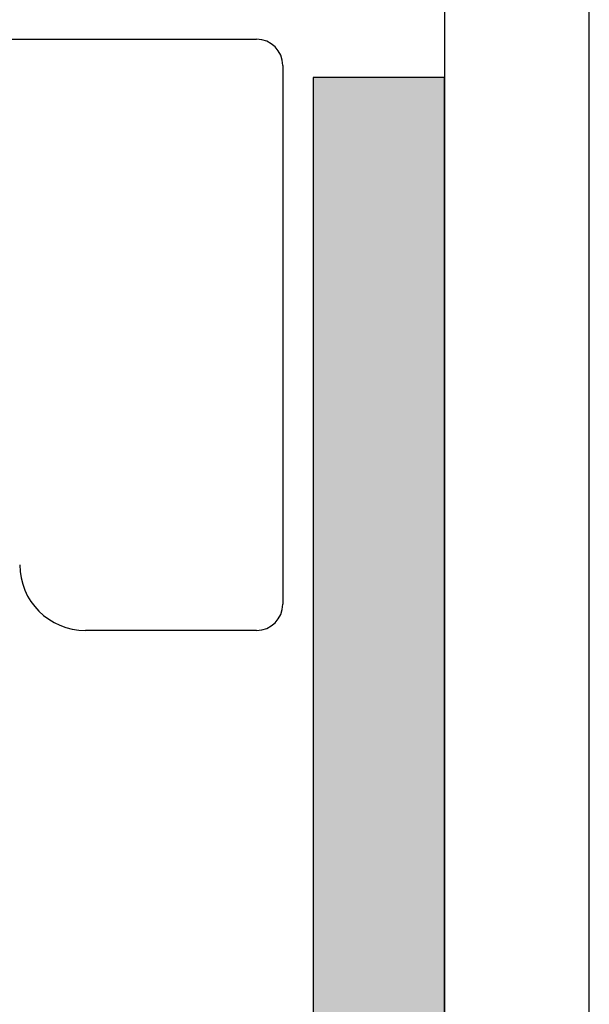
# Model space of a CAD drawing. Header units: metres. Extents: x -1 to 430, y -6 to 34.
# Tile 60 of 65: x 420.924 to 421.357, y 15.845 to 16.595. Entities that reach past the tile are written whole.
import ezdxf

# ---------------------------------------------------------------- set-up
doc = ezdxf.new("R2010")
doc.units = ezdxf.units.M
doc.linetypes.add('CONTINUA', pattern=[0])
for name, color, linetype, lineweight in [('3D PA MURS', 7, 'CONTINUA', 25), ('3D PA MURS NOUS', 7, 'CONTINUA', 25), ('PA MOBLES', 7, 'CONTINUA', 25), ('PA REVESTIMENT pintat (blau fosc)', 7, 'CONTINUA', 25)]:
    doc.layers.add(name, color=color, linetype=linetype, lineweight=lineweight)

msp = doc.modelspace()

# ---------------------------------------------------------------- hatches: boundary and pattern name
at = {"layer": '3D PA MURS NOUS', "linetype": 'CONTINUA', "lineweight": 18, "transparency": 33554687}
msp.add_hatch(color=40, dxfattribs=at).paths.add_polyline_path([(421.24696, 14.91959), (421.24696, 16.55078), (421.14696, 16.55078), (421.14696, 14.91959)])

# ---------------------------------------------------------------- linework, layer by layer
at = {"layer": '3D PA MURS', "color": 7, "linetype": 'CONTINUA', "lineweight": 25, "transparency": 33554687}
for p, q in [((421.35696, 14.54959), (421.35696, 24.16948)), ((421.24696, 19.22953), (421.24696, 14.54959))]:
    msp.add_line(p, q, dxfattribs=at)
at = {"layer": '3D PA MURS NOUS', "color": 7, "linetype": 'CONTINUA', "lineweight": 25, "transparency": 33554687}
for p, q in [((421.24696, 16.55078), (421.14696, 16.55078)), ((421.14696, 16.55078), (421.14696, 14.91959)), ((421.24696, 14.91959), (421.24696, 16.55078))]:
    msp.add_line(p, q, dxfattribs=at)
at = {"layer": 'PA MOBLES', "color": 180, "transparency": 33554687}
for p, q in [((420.84388, 16.57989), (421.10388, 16.57989)), ((421.12388, 16.55989), (421.12388, 16.14989)), ((421.10388, 16.12989), (420.97388, 16.12989))]:
    msp.add_line(p, q, dxfattribs=at)
for centre, radius, start, end in [((421.10388, 16.55989), 0.02, 0, 90), ((420.97388, 16.17989), 0.05, 180, 270), ((421.10388, 16.14989), 0.02, 270, 0)]:
    msp.add_arc(centre, radius, start, end, dxfattribs=at)
at = {"layer": 'PA REVESTIMENT pintat (blau fosc)', "color": 180, "linetype": 'CONTINUA', "lineweight": 13, "transparency": 33554687}
for p, q in [((421.24696, 16.55078), (421.14696, 16.55078)), ((421.14696, 16.55078), (421.14696, 14.91959))]:
    msp.add_line(p, q, dxfattribs=at)

doc.saveas('drawing.dxf')
